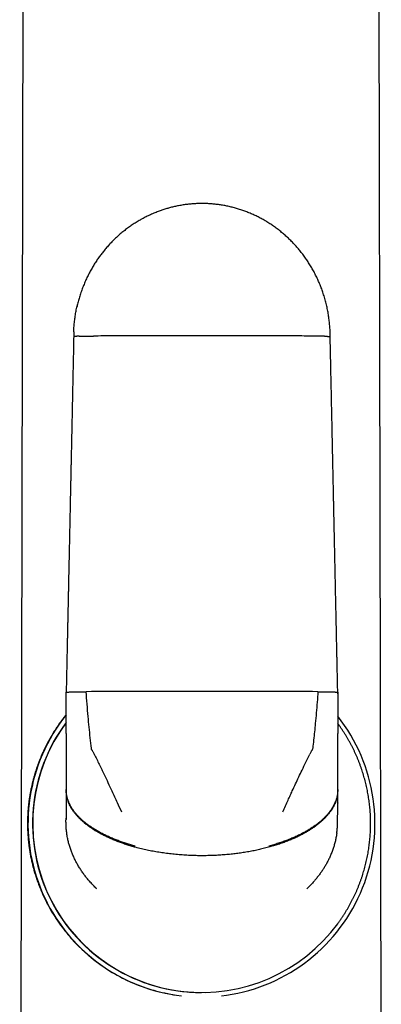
# Model space of a CAD drawing. Header units: millimetres. Extents: x 8 to 799, y 12 to 736.
# Tile 21 of 24: x 446 to 470, y 606 to 671. Entities that reach past the tile are written whole.
import ezdxf

# ---------------------------------------------------------------- set-up
doc = ezdxf.new("R2010")
doc.units = ezdxf.units.MM

msp = doc.modelspace()

# ---------------------------------------------------------------- linework, layer by layer
at = {"color": 7, "linetype": 'Continuous', "lineweight": 30}
for p, q in [((446.077, 699.183), (445.821, 565.266)), ((469.581, 699.175), (469.79, 590.017)), ((449.401, 650.06), (449.401, 650.06)), ((448.903, 623.746), (448.903, 626.484)), ((466.903, 626.378), (466.898, 626.487)), ((466.903, 626.484), (466.903, 623.746)), ((466.97, 624.326), (466.903, 624.419)), ((448.903, 623.746), (448.903, 623.497)), ((448.903, 623.497), (448.903, 622.004)), ((466.903, 623.497), (466.903, 623.746)), ((466.903, 622.004), (466.903, 623.497)), ((448.903, 621.581), (448.903, 621.389)), ((466.902, 620.034), (466.902, 620.086)), ((466.902, 619.993), (466.902, 620.034)), ((466.9, 619.151), (466.9, 619.133)), ((448.89, 617.894), (448.896, 618.132)), ((466.881, 617.585), (466.88, 617.58)), ((456.218, 606.402), (456.547, 606.36)), ((457.872, 606.583), (457.881, 606.583)), ((459.194, 606.36), (459.523, 606.402))]:
    msp.add_line(p, q, dxfattribs=at)
at = {"color": 7, "linetype": 'Continuous', "lineweight": 30, "flags": 128}
for points in [[(457.91, 626.54), (457.541, 626.54), (457.172, 626.54), (456.803, 626.54), (456.434, 626.54), (456.066, 626.539), (455.698, 626.539), (455.329, 626.538), (454.962, 626.538), (454.594, 626.537), (454.227, 626.536), (453.86, 626.535), (453.494, 626.534), (453.128, 626.533), (452.763, 626.532), (452.398, 626.531), (452.034, 626.53), (451.67, 626.528), (451.307, 626.527), (450.945, 626.525), (450.584, 626.524), (450.223, 626.522)], [(465.592, 626.522), (465.231, 626.524), (464.87, 626.525), (464.509, 626.527), (464.146, 626.528), (463.783, 626.53), (463.419, 626.531), (463.055, 626.532), (462.69, 626.533), (462.324, 626.534), (461.958, 626.535), (461.592, 626.536), (461.225, 626.537), (460.857, 626.538), (460.49, 626.538), (460.122, 626.539), (459.753, 626.539), (459.385, 626.54), (459.016, 626.54), (458.648, 626.54), (458.279, 626.54), (457.91, 626.54)], [(448.903, 622.004), (448.903, 621.899), (448.903, 621.794), (448.903, 621.69), (448.903, 621.585), (448.903, 621.481), (448.903, 621.377), (448.903, 621.273), (448.903, 621.17)], [(466.903, 621.17), (466.903, 621.273), (466.903, 621.377), (466.903, 621.481), (466.903, 621.585), (466.903, 621.69), (466.903, 621.794), (466.903, 621.899), (466.903, 622.004)], [(448.903, 621.17), (448.903, 621.039), (448.903, 620.909), (448.903, 620.78), (448.903, 620.652), (448.902, 620.525), (448.902, 620.401), (448.902, 620.278), (448.902, 620.156), (448.902, 620.037)], [(466.902, 620.077), (466.902, 620.156), (466.902, 620.278), (466.902, 620.401), (466.902, 620.525), (466.902, 620.652), (466.903, 620.78), (466.903, 620.909), (466.903, 621.039), (466.903, 621.17)]]:
    msp.add_lwpolyline(points, dxfattribs=at)
at = {"color": 7, "linetype": 'Continuous', "lineweight": 30}
for centre, radius, start, end in [((457.871, 617.783), 11.5, 141.25344, 261.73685), ((457.87, 617.783), 11.5, 278.26414, 38.22867), ((457.872, 617.783), 11.2, 143.21913, 269.99982), ((457.881, 617.783), 11.2, 143.2946, 323.65429)]:
    msp.add_arc(centre, radius, start, end, dxfattribs=at)
for points, knots in [([(466.401, 650.06), (466.4, 650.164), (466.398, 650.374), (466.381, 650.692), (466.353, 651.015), (466.313, 651.342), (466.26, 651.673), (466.194, 652.004), (466.115, 652.336), (466.023, 652.671), (465.921, 652.989), (465.812, 653.29), (465.699, 653.574), (465.575, 653.857), (465.44, 654.139), (465.293, 654.418), (465.138, 654.689), (464.976, 654.952), (464.807, 655.205), (464.629, 655.454), (464.44, 655.698), (464.246, 655.932), (464.046, 656.156), (463.842, 656.37), (463.631, 656.578), (463.411, 656.779), (463.185, 656.972), (462.951, 657.158), (462.711, 657.335), (462.465, 657.504), (462.213, 657.664), (461.955, 657.815), (461.693, 657.956), (461.427, 658.088), (461.157, 658.21), (460.884, 658.322), (460.608, 658.424), (460.329, 658.515), (460.049, 658.596), (459.768, 658.667), (459.486, 658.728), (459.204, 658.779), (458.922, 658.819), (458.64, 658.849), (458.361, 658.87), (458.071, 658.881), (457.774, 658.882), (457.468, 658.871), (457.166, 658.85), (456.868, 658.818), (456.575, 658.775), (456.292, 658.723), (456.02, 658.664), (455.759, 658.598), (455.504, 658.524), (455.253, 658.444), (454.988, 658.349), (454.708, 658.237), (454.415, 658.108), (454.134, 657.969), (453.862, 657.824), (453.6, 657.671), (453.344, 657.509), (453.092, 657.336), (452.841, 657.15), (452.605, 656.962), (452.384, 656.773), (452.178, 656.584), (451.975, 656.386), (451.776, 656.178), (451.581, 655.961), (451.394, 655.738), (451.216, 655.511), (451.047, 655.279), (450.883, 655.04), (450.726, 654.792), (450.572, 654.531), (450.423, 654.257), (450.279, 653.969), (450.145, 653.674), (450.021, 653.371), (449.906, 653.062), (449.804, 652.752), (449.716, 652.442), (449.652, 652.196), (449.621, 652.05), (449.612, 652.008)], [0, 0, 0, 0, 0.012355, 0.024955, 0.037799, 0.050883, 0.064204, 0.077513, 0.09104, 0.104779, 0.118723, 0.130709, 0.142831, 0.155083, 0.167459, 0.179952, 0.192555, 0.204532, 0.216593, 0.228731, 0.240939, 0.253209, 0.26488, 0.276593, 0.288342, 0.300121, 0.311921, 0.323737, 0.335562, 0.347389, 0.359211, 0.371021, 0.382813, 0.39458, 0.406316, 0.418015, 0.429671, 0.441277, 0.452829, 0.46432, 0.475746, 0.487101, 0.49838, 0.50958, 0.520695, 0.531722, 0.543962, 0.55608, 0.568073, 0.579935, 0.591663, 0.603253, 0.614051, 0.624721, 0.63526, 0.645667, 0.655939, 0.668815, 0.681469, 0.693898, 0.706101, 0.718086, 0.729952, 0.742064, 0.754422, 0.767026, 0.777912, 0.788974, 0.800208, 0.811614, 0.823188, 0.834928, 0.846145, 0.857503, 0.868997, 0.880623, 0.892377, 0.904976, 0.917705, 0.930557, 0.943525, 0.956599, 0.96977, 0.98227, 0.99484, 1, 1, 1, 1]), ([(449.407, 650.368), (449.407, 650.379), (449.409, 650.505), (449.425, 650.743), (449.456, 651.083), (449.501, 651.42), (449.558, 651.755), (449.603, 651.984), (449.632, 652.101), (449.634, 652.109)], [0, 0, 0, 0, 0.019164, 0.213561, 0.407624, 0.60119, 0.794095, 0.986182, 1, 1, 1, 1]), ([(449.401, 650.06), (449.397, 649.863), (449.389, 649.475), (449.377, 648.9), (449.365, 648.339), (449.354, 647.791), (449.343, 647.258), (449.332, 646.748), (449.322, 646.26), (449.312, 645.795), (449.302, 645.343), (449.293, 644.902), (449.284, 644.474), (449.275, 644.058), (449.267, 643.655), (449.259, 643.264), (449.251, 642.885), (449.243, 642.521), (449.236, 642.17), (449.229, 641.834), (449.222, 641.51), (449.215, 641.196), (449.209, 640.892), (449.202, 640.599), (449.197, 640.318), (449.191, 640.049), (449.185, 639.794), (449.18, 639.551), (449.175, 639.316), (449.17, 639.085), (449.163, 638.752), (449.154, 638.322), (449.143, 637.797), (449.132, 637.271), (449.121, 636.743), (449.11, 636.215), (449.099, 635.697), (449.08, 634.821), (449.064, 634.074), (449.051, 633.454), (449.048, 633.324), (449.046, 633.189), (449.043, 633.045), (449.039, 632.892), (449.036, 632.729), (449.032, 632.556), (449.028, 632.37), (449.024, 632.172), (449.019, 631.96), (449.015, 631.737), (449.01, 631.504), (449.005, 631.26), (448.999, 630.998), (448.993, 630.716), (448.987, 630.414), (448.98, 630.099), (448.973, 629.771), (448.966, 629.431), (448.958, 629.079), (448.951, 628.724), (448.943, 628.368), (448.935, 628.012), (448.928, 627.645), (448.92, 627.267), (448.911, 626.879), (448.906, 626.617), (448.903, 626.484)], [0, 0, 0, 0, 0.024993, 0.049397, 0.073214, 0.096442, 0.119082, 0.141134, 0.161387, 0.181117, 0.200324, 0.219008, 0.237169, 0.254807, 0.271923, 0.288515, 0.304584, 0.32013, 0.33489, 0.349145, 0.362896, 0.376142, 0.389111, 0.401556, 0.413479, 0.424878, 0.435755, 0.445929, 0.45583, 0.465641, 0.47536, 0.498135, 0.520394, 0.542137, 0.565139, 0.587534, 0.609343, 0.630988, 0.699015, 0.704426, 0.709844, 0.715532, 0.721629, 0.728135, 0.735051, 0.742376, 0.75011, 0.758651, 0.767641, 0.777081, 0.786969, 0.797307, 0.808093, 0.820373, 0.833187, 0.846535, 0.860418, 0.874835, 0.889787, 0.905273, 0.919939, 0.935053, 0.950616, 0.966628, 0.98309, 1, 1, 1, 1]), ([(449.407, 650.368), (449.406, 650.36), (449.402, 650.257), (449.401, 650.154), (449.401, 650.06)], [0, 0, 0, 0, 0.080456, 1, 1, 1, 1]), ([(449.774, 650.084), (449.744, 650.083), (449.684, 650.081), (449.608, 650.078), (449.543, 650.075), (449.491, 650.072), (449.45, 650.069), (449.422, 650.066), (449.405, 650.063), (449.402, 650.061), (449.401, 650.06)], [0, 0, 0, 0, 0.128371, 0.256828, 0.38483, 0.511835, 0.637322, 0.7608, 0.881824, 1, 1, 1, 1]), ([(449.774, 650.084), (449.805, 650.085), (449.869, 650.087), (449.976, 650.089), (450.09, 650.091), (450.21, 650.093), (450.334, 650.094), (450.462, 650.096), (450.591, 650.097), (450.679, 650.097), (450.722, 650.098)], [0, 0, 0, 0, 0.131904, 0.262655, 0.391776, 0.518841, 0.643479, 0.765379, 0.884286, 1, 1, 1, 1]), ([(457.908, 650.116), (457.715, 650.116), (457.329, 650.116), (456.751, 650.116), (456.172, 650.115), (455.593, 650.114), (455.015, 650.113), (454.437, 650.112), (453.841, 650.11), (453.228, 650.108), (452.598, 650.106), (451.969, 650.103), (451.344, 650.101), (450.929, 650.099), (450.722, 650.098)], [0, 0, 0, 0, 0.079793, 0.159655, 0.239578, 0.319552, 0.399567, 0.479613, 0.559681, 0.647769, 0.735858, 0.823935, 0.911986, 1, 1, 1, 1]), ([(465.09, 650.098), (464.902, 650.098), (464.525, 650.1), (463.958, 650.103), (463.388, 650.105), (462.816, 650.107), (462.242, 650.109), (461.666, 650.111), (461.071, 650.112), (460.454, 650.114), (459.818, 650.115), (459.182, 650.115), (458.545, 650.116), (458.12, 650.116), (457.908, 650.116)], [0, 0, 0, 0, 0.080011, 0.160054, 0.24012, 0.320199, 0.400281, 0.480356, 0.560414, 0.648447, 0.736435, 0.824365, 0.912224, 1, 1, 1, 1]), ([(466.035, 650.084), (466.003, 650.085), (465.94, 650.087), (465.834, 650.089), (465.721, 650.091), (465.601, 650.093), (465.477, 650.094), (465.349, 650.096), (465.221, 650.097), (465.133, 650.097), (465.09, 650.098)], [0, 0, 0, 0, 0.131904, 0.262655, 0.391776, 0.518841, 0.643479, 0.765379, 0.884286, 1, 1, 1, 1]), ([(466.035, 650.084), (466.065, 650.083), (466.124, 650.081), (466.199, 650.078), (466.263, 650.075), (466.315, 650.072), (466.355, 650.069), (466.382, 650.066), (466.398, 650.063), (466.4, 650.061), (466.401, 650.06)], [0, 0, 0, 0, 0.1289965, 0.25808, 0.3867054, 0.5143299, 0.6404286, 0.7645085, 0.8861217, 1, 1, 1, 1]), ([(466.903, 626.484), (466.9, 626.617), (466.894, 626.878), (466.886, 627.263), (466.878, 627.636), (466.87, 627.995), (466.863, 628.342), (466.856, 628.676), (466.849, 628.997), (466.842, 629.31), (466.836, 629.615), (466.829, 629.91), (466.823, 630.192), (466.818, 630.459), (466.812, 630.712), (466.807, 630.951), (466.802, 631.177), (466.798, 631.388), (466.794, 631.585), (466.79, 631.772), (466.786, 631.952), (466.777, 632.354), (466.767, 632.824), (466.756, 633.362), (466.748, 633.747), (466.739, 634.131), (466.731, 634.514), (466.723, 634.888), (466.716, 635.251), (466.708, 635.6), (466.701, 635.939), (466.694, 636.247), (466.688, 636.525), (466.683, 636.775), (466.678, 637.017), (466.673, 637.228), (466.669, 637.413), (466.666, 637.58), (466.662, 637.759), (466.658, 637.952), (466.654, 638.159), (466.649, 638.379), (466.644, 638.612), (466.639, 638.858), (466.633, 639.118), (466.627, 639.389), (466.621, 639.672), (466.615, 639.965), (466.609, 640.272), (466.602, 640.583), (466.595, 640.898), (466.589, 641.217), (466.582, 641.546), (466.574, 641.886), (466.567, 642.237), (466.559, 642.599), (466.551, 642.985), (466.542, 643.396), (466.533, 643.833), (466.524, 644.283), (466.514, 644.746), (466.504, 645.222), (466.493, 645.712), (466.483, 646.215), (466.472, 646.731), (466.46, 647.26), (466.449, 647.8), (466.437, 648.349), (466.426, 648.908), (466.413, 649.48), (466.405, 649.865), (466.401, 650.06)], [0, 0, 0, 0, 0.016878, 0.033214, 0.049007, 0.064258, 0.078966, 0.093132, 0.106755, 0.119836, 0.132957, 0.145484, 0.157414, 0.168749, 0.179489, 0.189634, 0.199182, 0.208136, 0.216493, 0.224273, 0.231883, 0.239492, 0.275366, 0.291672, 0.307978, 0.324284, 0.340589, 0.356638, 0.371928, 0.386752, 0.401108, 0.414997, 0.425904, 0.436504, 0.446798, 0.456786, 0.463285, 0.470347, 0.477974, 0.486166, 0.494922, 0.504243, 0.514128, 0.524577, 0.535591, 0.54717, 0.559091, 0.571556, 0.584566, 0.598121, 0.611152, 0.62465, 0.638615, 0.653046, 0.667943, 0.683307, 0.699137, 0.71709, 0.735606, 0.754687, 0.774332, 0.794542, 0.815316, 0.836655, 0.858558, 0.881025, 0.904056, 0.927226, 0.95094, 0.975198, 1, 1, 1, 1]), ([(448.903, 626.484), (448.904, 626.485), (448.906, 626.487), (448.924, 626.49), (448.952, 626.493), (448.992, 626.497), (449.045, 626.5), (449.11, 626.503), (449.185, 626.505), (449.245, 626.507), (449.275, 626.508)], [0, 0, 0, 0, 0.118176, 0.2392, 0.362678, 0.488165, 0.61517, 0.743172, 0.871629, 1, 1, 1, 1]), ([(449.275, 626.508), (449.307, 626.509), (449.37, 626.511), (449.477, 626.513), (449.591, 626.515), (449.711, 626.517), (449.836, 626.519), (449.964, 626.52), (450.093, 626.521), (450.18, 626.522), (450.223, 626.522)], [0, 0, 0, 0, 0.131904, 0.262655, 0.391776, 0.518841, 0.643479, 0.765379, 0.884286, 1, 1, 1, 1]), ([(450.574, 622.769), (450.548, 623.001), (450.495, 623.467), (450.424, 624.169), (450.356, 624.914), (450.288, 625.698), (450.245, 626.248), (450.223, 626.522)], [0, 0, 0, 0, 0.185902, 0.372946, 0.560808, 0.781112, 1, 1, 1, 1]), ([(465.592, 626.522), (465.573, 626.29), (465.537, 625.824), (465.478, 625.123), (465.419, 624.47), (465.361, 623.867), (465.304, 623.317), (465.262, 622.952), (465.241, 622.769)], [0, 0, 0, 0, 0.185633, 0.37228, 0.559968, 0.707358, 0.854029, 1, 1, 1, 1]), ([(465.592, 626.522), (465.635, 626.522), (465.722, 626.521), (465.851, 626.52), (465.978, 626.519), (466.103, 626.517), (466.222, 626.515), (466.336, 626.513), (466.442, 626.511), (466.505, 626.509), (466.536, 626.508)], [0, 0, 0, 0, 0.115714, 0.234621, 0.356521, 0.481159, 0.608224, 0.737345, 0.868096, 1, 1, 1, 1]), ([(466.536, 626.508), (466.566, 626.507), (466.626, 626.505), (466.701, 626.503), (466.765, 626.5), (466.816, 626.497), (466.856, 626.493), (466.884, 626.49), (466.9, 626.487), (466.902, 626.485), (466.903, 626.484)], [0, 0, 0, 0, 0.1289951, 0.2580771, 0.3867011, 0.5143243, 0.6404215, 0.7645001, 0.8861119, 1, 1, 1, 1]), ([(448.903, 625), (448.895, 624.99), (448.876, 624.968), (448.849, 624.934), (448.821, 624.898), (448.793, 624.862), (448.764, 624.826), (448.738, 624.792), (448.716, 624.763), (448.674, 624.708), (448.608, 624.621), (448.516, 624.495), (448.419, 624.36), (448.32, 624.215), (448.217, 624.061), (448.121, 623.911), (448.03, 623.765), (447.945, 623.624), (447.86, 623.478), (447.774, 623.325), (447.692, 623.175), (447.616, 623.029), (447.547, 622.894), (447.483, 622.764), (447.424, 622.64), (447.37, 622.522), (447.32, 622.411), (447.274, 622.307), (447.233, 622.209), (447.194, 622.117), (447.16, 622.031), (447.128, 621.951), (447.1, 621.877), (447.079, 621.824), (447.066, 621.79), (447.06, 621.772), (447.053, 621.755), (447.047, 621.737), (447.038, 621.714), (447.014, 621.649), (446.972, 621.529), (446.915, 621.361), (446.858, 621.185), (446.806, 621.014), (446.761, 620.857), (446.722, 620.711), (446.695, 620.61), (446.679, 620.546), (446.672, 620.517), (446.665, 620.488), (446.658, 620.46), (446.651, 620.432), (446.645, 620.404), (446.628, 620.332), (446.602, 620.217), (446.568, 620.058), (446.538, 619.903), (446.51, 619.752), (446.489, 619.625), (446.472, 619.522), (446.46, 619.442), (446.449, 619.363), (446.438, 619.286), (446.428, 619.209), (446.419, 619.134), (446.407, 619.03), (446.393, 618.897), (446.378, 618.732), (446.365, 618.57), (446.355, 618.409), (446.348, 618.25), (446.342, 618.092), (446.339, 617.937), (446.339, 617.834), (446.338, 617.783)], [0, 0, 0, 0, 0.0053, 0.011459, 0.017639, 0.02384, 0.030063, 0.036307, 0.041379, 0.044822, 0.064488, 0.086092, 0.109005, 0.133228, 0.158761, 0.185605, 0.207615, 0.230435, 0.254064, 0.278501, 0.303748, 0.326011, 0.347248, 0.367461, 0.386648, 0.404811, 0.421651, 0.437502, 0.452365, 0.466239, 0.479124, 0.49102, 0.501928, 0.511847, 0.514569, 0.517206, 0.519758, 0.522225, 0.525092, 0.529679, 0.550861, 0.577133, 0.60219, 0.626032, 0.648662, 0.667576, 0.685554, 0.689461, 0.693322, 0.697135, 0.700902, 0.704622, 0.708295, 0.711921, 0.732935, 0.753112, 0.772461, 0.790989, 0.808707, 0.8183, 0.827644, 0.836741, 0.845593, 0.854203, 0.862575, 0.870711, 0.888647, 0.905968, 0.922721, 0.938959, 0.95474, 0.970128, 0.985191, 1, 1, 1, 1]), ([(467.681, 612.362), (467.699, 612.394), (467.748, 612.483), (467.825, 612.63), (467.913, 612.802), (467.998, 612.976), (468.079, 613.152), (468.158, 613.329), (468.233, 613.507), (468.305, 613.687), (468.375, 613.868), (468.441, 614.05), (468.504, 614.233), (468.564, 614.417), (468.62, 614.602), (468.673, 614.788), (468.724, 614.975), (468.771, 615.163), (468.814, 615.351), (468.855, 615.541), (468.892, 615.731), (468.925, 615.921), (468.956, 616.112), (468.983, 616.304), (469.007, 616.496), (469.028, 616.689), (469.045, 616.881), (469.059, 617.074), (469.069, 617.268), (469.077, 617.461), (469.081, 617.655), (469.081, 617.848), (469.078, 618.042), (469.072, 618.235), (469.063, 618.429), (469.05, 618.622), (469.034, 618.815), (469.014, 619.007), (468.991, 619.199), (468.965, 619.391), (468.936, 619.583), (468.903, 619.773), (468.867, 619.964), (468.828, 620.153), (468.785, 620.342), (468.739, 620.53), (468.69, 620.717), (468.638, 620.904), (468.582, 621.089), (468.523, 621.274), (468.462, 621.457), (468.397, 621.639), (468.328, 621.82), (468.257, 622), (468.183, 622.179), (468.105, 622.356), (468.024, 622.532), (467.941, 622.707), (467.854, 622.88), (467.765, 623.052), (467.672, 623.222), (467.577, 623.39), (467.478, 623.557), (467.377, 623.722), (467.273, 623.885), (467.166, 624.046), (467.065, 624.194), (466.999, 624.286), (466.97, 624.326)], [0, 0, 0, 0, 0.008746, 0.024052, 0.039357, 0.054662, 0.069968, 0.085273, 0.100579, 0.115884, 0.13119, 0.146495, 0.161801, 0.177106, 0.192412, 0.207717, 0.223023, 0.238328, 0.253634, 0.268939, 0.284245, 0.29955, 0.314856, 0.330161, 0.345466, 0.360772, 0.376077, 0.391383, 0.406688, 0.421994, 0.437299, 0.452605, 0.46791, 0.483216, 0.498521, 0.513827, 0.529132, 0.544438, 0.559743, 0.575049, 0.590354, 0.60566, 0.620965, 0.636271, 0.651576, 0.666881, 0.682187, 0.697492, 0.712798, 0.728103, 0.743409, 0.758714, 0.77402, 0.789325, 0.804631, 0.819936, 0.835242, 0.850547, 0.865853, 0.881158, 0.896464, 0.911769, 0.927075, 0.94238, 0.957686, 0.972991, 0.988296, 1, 1, 1, 1]), ([(450.767, 622.377), (450.755, 622.402), (450.731, 622.451), (450.696, 622.525), (450.66, 622.587), (450.625, 622.636), (450.6, 622.677), (450.582, 622.722), (450.577, 622.754), (450.574, 622.769)], [0, 0, 0, 0, 0.186099, 0.372019, 0.56026, 0.673374, 0.784437, 0.892244, 1, 1, 1, 1]), ([(465.241, 622.769), (465.238, 622.749), (465.231, 622.709), (465.203, 622.654), (465.166, 622.604), (465.128, 622.54), (465.091, 622.464), (465.063, 622.406), (465.048, 622.377)], [0, 0, 0, 0, 0.1369318, 0.2753763, 0.4192038, 0.5611439, 0.780661, 1, 1, 1, 1]), ([(450.767, 622.377), (450.876, 622.155), (451.094, 621.709), (451.396, 621.081), (451.674, 620.492), (451.842, 620.128), (451.927, 619.945)], [0, 0, 0, 0, 0.27496, 0.553582, 0.775368, 1, 1, 1, 1]), ([(463.89, 619.945), (463.961, 620.101), (464.104, 620.41), (464.321, 620.87), (464.55, 621.352), (464.792, 621.853), (464.963, 622.203), (465.048, 622.377)], [0, 0, 0, 0, 0.190785, 0.379491, 0.566308, 0.784253, 1, 1, 1, 1]), ([(448.903, 621.389), (448.903, 621.388), (448.903, 621.315), (448.903, 621.172), (448.903, 620.958), (448.903, 620.744), (448.902, 620.54), (448.902, 620.347), (448.902, 620.165), (448.902, 619.986), (448.901, 619.811), (448.901, 619.64), (448.901, 619.475), (448.9, 619.316), (448.9, 619.215), (448.9, 619.165)], [0, 0, 0, 0, 0.001161, 0.086885, 0.173984, 0.262355, 0.351886, 0.431088, 0.511, 0.591533, 0.672589, 0.754069, 0.835868, 0.917881, 1, 1, 1, 1]), ([(453.474, 616.288), (453.377, 616.314), (453.184, 616.368), (452.899, 616.455), (452.62, 616.548), (452.347, 616.646), (452.082, 616.749), (451.827, 616.857), (451.581, 616.968), (451.344, 617.084), (451.114, 617.206), (450.893, 617.333), (450.681, 617.464), (450.48, 617.598), (450.291, 617.736), (450.113, 617.877), (449.947, 618.02), (449.793, 618.165), (449.652, 618.312), (449.523, 618.461), (449.408, 618.611), (449.305, 618.762), (449.214, 618.913), (449.135, 619.065), (449.065, 619.221), (449.006, 619.382), (448.959, 619.548), (448.927, 619.712), (448.906, 619.875), (448.903, 619.983), (448.902, 620.037)], [0, 0, 0, 0, 0.045116, 0.089887, 0.134236, 0.178088, 0.221371, 0.263258, 0.304468, 0.344942, 0.38463, 0.424272, 0.463012, 0.500818, 0.537666, 0.57354, 0.608433, 0.642348, 0.675297, 0.7073, 0.738389, 0.768639, 0.798127, 0.826896, 0.854994, 0.885188, 0.914707, 0.94363, 0.972034, 1, 1, 1, 1]), ([(466.902, 620.034), (466.901, 619.986), (466.899, 619.889), (466.882, 619.743), (466.856, 619.594), (466.818, 619.444), (466.769, 619.294), (466.709, 619.145), (466.638, 618.997), (466.556, 618.848), (466.462, 618.699), (466.355, 618.549), (466.235, 618.4), (466.101, 618.252), (465.956, 618.105), (465.797, 617.961), (465.627, 617.819), (465.445, 617.68), (465.251, 617.543), (465.045, 617.41), (464.83, 617.28), (464.603, 617.154), (464.367, 617.033), (464.121, 616.916), (463.858, 616.801), (463.577, 616.688), (463.279, 616.577), (462.974, 616.474), (462.661, 616.376), (462.449, 616.317), (462.342, 616.288)], [0, 0, 0, 0, 0.024787, 0.050509, 0.076645, 0.103254, 0.130395, 0.157624, 0.185472, 0.213986, 0.243209, 0.273806, 0.305282, 0.337688, 0.371049, 0.405383, 0.440698, 0.476993, 0.514257, 0.55247, 0.591605, 0.631629, 0.672499, 0.714166, 0.756573, 0.803998, 0.852152, 0.900937, 0.950254, 1, 1, 1, 1]), ([(453.507, 616.206), (453.408, 616.233), (453.211, 616.288), (452.92, 616.378), (452.635, 616.473), (452.358, 616.574), (452.089, 616.68), (451.83, 616.79), (451.582, 616.904), (451.342, 617.022), (451.111, 617.146), (450.888, 617.275), (450.675, 617.408), (450.474, 617.545), (450.284, 617.685), (450.105, 617.827), (449.94, 617.972), (449.786, 618.12), (449.645, 618.269), (449.517, 618.419), (449.401, 618.57), (449.298, 618.723), (449.207, 618.875), (449.129, 619.027), (449.06, 619.184), (449.003, 619.346), (448.957, 619.512), (448.925, 619.676), (448.906, 619.838), (448.903, 619.946), (448.902, 619.999)], [0, 0, 0, 0, 0.045818, 0.091195, 0.136056, 0.180331, 0.223952, 0.266097, 0.307496, 0.3481, 0.387866, 0.42754, 0.466272, 0.504037, 0.540819, 0.576612, 0.611415, 0.645239, 0.678102, 0.710028, 0.74105, 0.771207, 0.800545, 0.829114, 0.856969, 0.886851, 0.916017, 0.944545, 0.972514, 1, 1, 1, 1]), ([(451.927, 619.945), (451.986, 619.818), (452.104, 619.561), (452.317, 619.097), (452.471, 618.76), (452.565, 618.553)], [0, 0, 0, 0, 0.275254, 0.554259, 1, 1, 1, 1]), ([(466.902, 619.999), (466.901, 619.95), (466.899, 619.853), (466.883, 619.706), (466.858, 619.558), (466.821, 619.408), (466.773, 619.258), (466.714, 619.108), (466.644, 618.959), (466.563, 618.81), (466.468, 618.659), (466.361, 618.508), (466.241, 618.357), (466.108, 618.207), (465.962, 618.059), (465.804, 617.913), (465.634, 617.769), (465.451, 617.627), (465.257, 617.488), (465.051, 617.353), (464.834, 617.221), (464.606, 617.093), (464.367, 616.97), (464.119, 616.851), (463.853, 616.733), (463.568, 616.617), (463.266, 616.503), (462.954, 616.397), (462.635, 616.297), (462.418, 616.236), (462.309, 616.206)], [0, 0, 0, 0, 0.024914, 0.05022, 0.075975, 0.102235, 0.129062, 0.156016, 0.183629, 0.211951, 0.241033, 0.271539, 0.302926, 0.335231, 0.368484, 0.402707, 0.437915, 0.474112, 0.511298, 0.54946, 0.588581, 0.628633, 0.66958, 0.711382, 0.753989, 0.80172, 0.850278, 0.899574, 0.949514, 1, 1, 1, 1]), ([(463.252, 618.553), (463.312, 618.686), (463.432, 618.948), (463.599, 619.312), (463.751, 619.644), (463.844, 619.845), (463.89, 619.945)], [0, 0, 0, 0, 0.284664, 0.565774, 0.784047, 1, 1, 1, 1]), ([(466.9, 619.14), (466.9, 619.195), (466.9, 619.304), (466.901, 619.474), (466.901, 619.646), (466.901, 619.818), (466.902, 619.935), (466.902, 619.992)], [0, 0, 0, 0, 0.212733, 0.419103, 0.619075, 0.812683, 1, 1, 1, 1]), ([(448.9, 619.158), (448.9, 619.118), (448.9, 619.033), (448.899, 618.914), (448.899, 618.803), (448.899, 618.704), (448.898, 618.617), (448.898, 618.541), (448.898, 618.474), (448.897, 618.416), (448.897, 618.366), (448.897, 618.323), (448.897, 618.287), (448.897, 618.258), (448.896, 618.234), (448.896, 618.216), (448.896, 618.201), (448.896, 618.188), (448.896, 618.179), (448.896, 618.171), (448.896, 618.162), (448.896, 618.152), (448.896, 618.137), (448.895, 618.121), (448.895, 618.105), (448.895, 618.091), (448.895, 618.079), (448.895, 618.069), (448.895, 618.063), (448.895, 618.06), (448.895, 618.061), (448.895, 618.061)], [0, 0, 0, 0, 0.067018, 0.139611, 0.208037, 0.272262, 0.332272, 0.388071, 0.439677, 0.487116, 0.530422, 0.569638, 0.604806, 0.63597, 0.659529, 0.680204, 0.698019, 0.712996, 0.725153, 0.734507, 0.743019, 0.759675, 0.781951, 0.80978, 0.8394, 0.867492, 0.900493, 0.931622, 0.963066, 0.995125, 1, 1, 1, 1]), ([(466.882, 617.585), (466.882, 617.593), (466.883, 617.609), (466.885, 617.638), (466.886, 617.665), (466.888, 617.691), (466.889, 617.713), (466.89, 617.739), (466.89, 617.763), (466.891, 617.788), (466.892, 617.814), (466.892, 617.837), (466.893, 617.855), (466.893, 617.871), (466.893, 617.889), (466.894, 617.909), (466.894, 617.929), (466.894, 617.95), (466.894, 617.969), (466.895, 617.985), (466.895, 618), (466.895, 618.014), (466.895, 618.025), (466.895, 618.036), (466.895, 618.047), (466.895, 618.06), (466.895, 618.077), (466.896, 618.099), (466.896, 618.127), (466.896, 618.163), (466.896, 618.207), (466.897, 618.257), (466.897, 618.314), (466.897, 618.377), (466.898, 618.45), (466.898, 618.533), (466.898, 618.621), (466.899, 618.711), (466.899, 618.802), (466.899, 618.902), (466.9, 619.01), (466.9, 619.088), (466.9, 619.128)], [0, 0, 0, 0, 0.023382, 0.043548, 0.060596, 0.071301, 0.080583, 0.08872, 0.097684, 0.10902, 0.12579, 0.141072, 0.154975, 0.173712, 0.194117, 0.216218, 0.238491, 0.26194, 0.281954, 0.298986, 0.314412, 0.328297, 0.340627, 0.349585, 0.360572, 0.374012, 0.389925, 0.408333, 0.434889, 0.465433, 0.500021, 0.538707, 0.576894, 0.618449, 0.6634, 0.711769, 0.763568, 0.806675, 0.85189, 0.8992, 0.94858, 1, 1, 1, 1]), ([(446.338, 617.783), (446.342, 617.588), (446.348, 617.166), (446.389, 616.682), (446.435, 616.301), (446.474, 616.027), (446.521, 615.746), (446.578, 615.457), (446.657, 615.101), (446.778, 614.634), (446.922, 614.173), (447.07, 613.762), (447.195, 613.443), (447.341, 613.102), (447.51, 612.741), (447.848, 612.083), (448.384, 611.213), (448.993, 610.44), (449.392, 609.998), (449.565, 609.815), (449.737, 609.641), (449.906, 609.476), (450.073, 609.32), (450.237, 609.172), (450.754, 608.724), (451.675, 608.042), (453.129, 607.266), (454.634, 606.698), (455.704, 606.498), (456.218, 606.402)], [0, 0, 0, 0, 0.0283408, 0.0613689, 0.0762175, 0.0920849, 0.1090187, 0.1270578, 0.1462346, 0.1782364, 0.2231817, 0.2447916, 0.2684775, 0.29424, 0.3220795, 0.3519964, 0.4498534, 0.5348435, 0.5521646, 0.568841, 0.5848737, 0.6002639, 0.615013, 0.6291226, 0.6425943, 0.7448433, 0.8376201, 0.9221386, 1, 1, 1, 1]), ([(450.936, 613.451), (450.911, 613.474), (450.813, 613.565), (450.65, 613.733), (450.455, 613.946), (450.278, 614.156), (450.117, 614.362), (449.964, 614.574), (449.818, 614.794), (449.679, 615.022), (449.55, 615.258), (449.431, 615.498), (449.322, 615.745), (449.225, 615.997), (449.139, 616.253), (449.064, 616.513), (449.002, 616.78), (448.952, 617.053), (448.917, 617.332), (448.894, 617.613), (448.891, 617.8), (448.89, 617.894)], [0, 0, 0, 0, 0.019872, 0.079825, 0.139711, 0.191716, 0.243758, 0.295797, 0.347797, 0.401166, 0.454585, 0.507999, 0.561363, 0.615112, 0.66892, 0.722724, 0.776468, 0.832316, 0.888237, 0.944155, 1, 1, 1, 1]), ([(466.84, 617.162), (466.84, 617.162), (466.84, 617.163), (466.84, 617.163), (466.84, 617.164), (466.84, 617.165), (466.84, 617.166), (466.841, 617.167), (466.841, 617.17), (466.842, 617.175), (466.842, 617.178), (466.843, 617.183), (466.844, 617.192), (466.846, 617.203), (466.848, 617.222), (466.851, 617.244), (466.854, 617.27), (466.857, 617.301), (466.86, 617.326), (466.862, 617.348), (466.864, 617.363), (466.866, 617.386), (466.869, 617.418), (466.871, 617.442), (466.872, 617.455)], [0, 0, 0, 0, 0.017895, 0.112984, 0.19626, 0.267705, 0.327307, 0.395514, 0.467233, 0.542861, 0.575985, 0.604958, 0.628848, 0.64903, 0.667723, 0.696, 0.723191, 0.759572, 0.803263, 0.820364, 0.843164, 0.872527, 0.928928, 1, 1, 1, 1]), ([(466.872, 617.455), (466.873, 617.461), (466.874, 617.471), (466.875, 617.486), (466.876, 617.499), (466.877, 617.511), (466.878, 617.521), (466.878, 617.531), (466.879, 617.542), (466.88, 617.552), (466.88, 617.562), (466.881, 617.572), (466.881, 617.577), (466.882, 617.58)], [0, 0, 0, 0, 0.1219744, 0.2180922, 0.2887896, 0.3384151, 0.3882946, 0.441932, 0.5121288, 0.6001788, 0.7106803, 0.8439062, 1, 1, 1, 1]), ([(466.839, 617.162), (466.836, 617.14), (466.823, 617.029), (466.787, 616.832), (466.729, 616.571), (466.658, 616.312), (466.575, 616.054), (466.479, 615.799), (466.376, 615.559), (466.268, 615.333), (466.156, 615.121), (466.036, 614.914), (465.907, 614.71), (465.77, 614.51), (465.625, 614.313), (465.473, 614.121), (465.31, 613.929), (465.135, 613.738), (464.978, 613.577), (464.879, 613.484), (464.844, 613.451)], [0, 0, 0, 0, 0.015665, 0.077814, 0.139999, 0.202149, 0.265561, 0.329007, 0.392421, 0.448076, 0.503772, 0.559471, 0.61513, 0.672041, 0.728989, 0.78594, 0.842856, 0.904834, 0.966868, 1, 1, 1, 1]), ([(457.909, 615.65), (457.776, 615.651), (457.507, 615.653), (457.102, 615.667), (456.691, 615.689), (456.277, 615.721), (455.86, 615.763), (455.451, 615.814), (455.049, 615.874), (454.657, 615.942), (454.269, 616.02), (453.885, 616.107), (453.632, 616.173), (453.507, 616.206)], [0, 0, 0, 0, 0.08944, 0.180325, 0.272468, 0.365658, 0.459671, 0.554264, 0.643752, 0.733303, 0.822684, 0.911662, 1, 1, 1, 1]), ([(462.309, 616.206), (462.195, 616.176), (461.966, 616.116), (461.618, 616.036), (461.266, 615.963), (460.91, 615.898), (460.553, 615.841), (460.195, 615.792), (459.826, 615.749), (459.445, 615.713), (459.055, 615.684), (458.669, 615.665), (458.287, 615.653), (458.034, 615.651), (457.909, 615.65)], [0, 0, 0, 0, 0.080277, 0.161101, 0.242294, 0.32368, 0.405082, 0.486331, 0.567261, 0.655724, 0.743409, 0.830129, 0.915712, 1, 1, 1, 1]), ([(466.902, 611.145), (466.92, 611.171), (466.978, 611.248), (467.07, 611.38), (467.18, 611.539), (467.286, 611.701), (467.39, 611.864), (467.491, 612.03), (467.588, 612.195), (467.651, 612.307), (467.681, 612.362)], [0, 0, 0, 0, 0.0657464, 0.1996103, 0.3334743, 0.4673382, 0.6012022, 0.7350661, 0.8689301, 1, 1, 1, 1])]:
    msp.add_open_spline(points, degree=3, knots=knots, dxfattribs=at)

doc.saveas('drawing.dxf')
